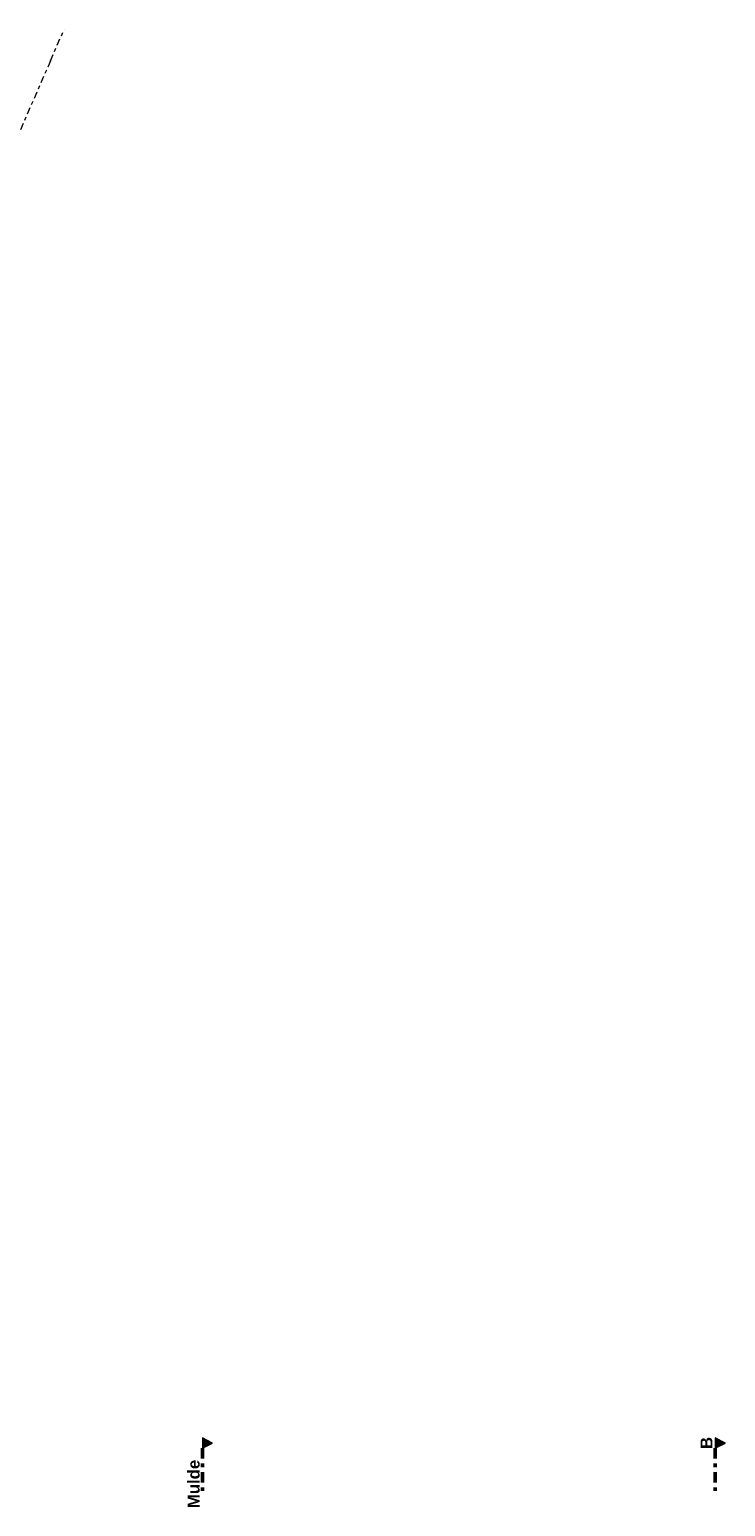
# Model space of a CAD drawing. Header units: metres. Extents: x -167 to 233, y -155 to 122.
# Tile 93 of 96: x 1 to 22, y 52 to 95. Entities that reach past the tile are written whole.
import ezdxf

# ---------------------------------------------------------------- set-up
doc = ezdxf.new("R2010")
doc.units = ezdxf.units.M
doc.header["$MEASUREMENT"] = 0
doc.linetypes.add('Raster', pattern=[0.4, 0.2, -0.1, 0, -0.1])
doc.linetypes.add('Schnittlinie', pattern=[0.6, 0.3, -0.15, 0, -0.15])
doc.layers.add('60 Grenzen', color=7, linetype='Continuous')
doc.layers.add('98 Schnitt Marker', color=7, linetype='Continuous')
doc.styles.add('ERSTELLTER_STIL_1', font='arial.ttf')

# ---------------------------------------------------------------- blocks, each defined once
blk = doc.blocks.new('Standard-Rastermarker_81')
at = {"layer": '60 Grenzen', "color": 8, "linetype": 'Raster', "lineweight": 18}
for p, q in [((1, 0), (0, 0)), ((1, 0), (22.595, 0)), ((22.595, 0), (23.595, 0))]:
    blk.add_line(p, q, dxfattribs=at)

msp = doc.modelspace()

# ---------------------------------------------------------------- hatches: boundary and pattern name
at = {"layer": '98 Schnitt Marker', "linetype": 'Continuous', "lineweight": 0, "true_color": 0x000000}
for points in [[(6.304, 53.555), (6.304, 53.255), (6.604, 53.405)], [(21.302, 53.555), (21.302, 53.255), (21.602, 53.405)]]:
    msp.add_hatch(color=18, dxfattribs=at).paths.add_polyline_path(points)

# ---------------------------------------------------------------- linework, layer by layer
at = {"layer": '98 Schnitt Marker', "color": 7, "linetype": 'Schnittlinie', "lineweight": 50}
for p, q in [((6.304, 53.255), (6.304, 51.905)), ((21.302, 53.255), (21.302, 51.905))]:
    msp.add_line(p, q, dxfattribs=at)
at = {"layer": '98 Schnitt Marker', "color": 7, "linetype": 'Continuous', "lineweight": 13, "flags": 128}
for points in [[(6.304, 53.555), (6.304, 53.255), (6.604, 53.405)], [(21.302, 53.555), (21.302, 53.255), (21.602, 53.405)]]:
    msp.add_lwpolyline(points, close=True, dxfattribs=at)

# ---------------------------------------------------------------- block references
at = {"layer": '60 Grenzen', "color": 7, "linetype": 'Continuous', "lineweight": 18, "rotation": 246.4552373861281}
msp.add_blockref('Standard-Rastermarker_81', (2.261, 94.754), dxfattribs=at)

# ---------------------------------------------------------------- texts
at = {"layer": '98 Schnitt Marker', "color": 7, "lineweight": 13, "char_height": 0.35, "attachment_point": 7, "rotation": 90, "style": 'ERSTELLTER_STIL_1'}
for s, insert in [('\\A1;{\\pql;\\pt0;\\fArial|b1|i0|c0|p0;\\W1.000000;B}', (21.222, 53.232)), ('\\A1;{\\pql;\\pt0;\\fArial|b1|i0|c0|p0;\\W1.000000;Mulde}', (6.23, 51.503))]:
    msp.add_mtext(s, dxfattribs=dict(at, insert=insert))

doc.saveas('drawing.dxf')
